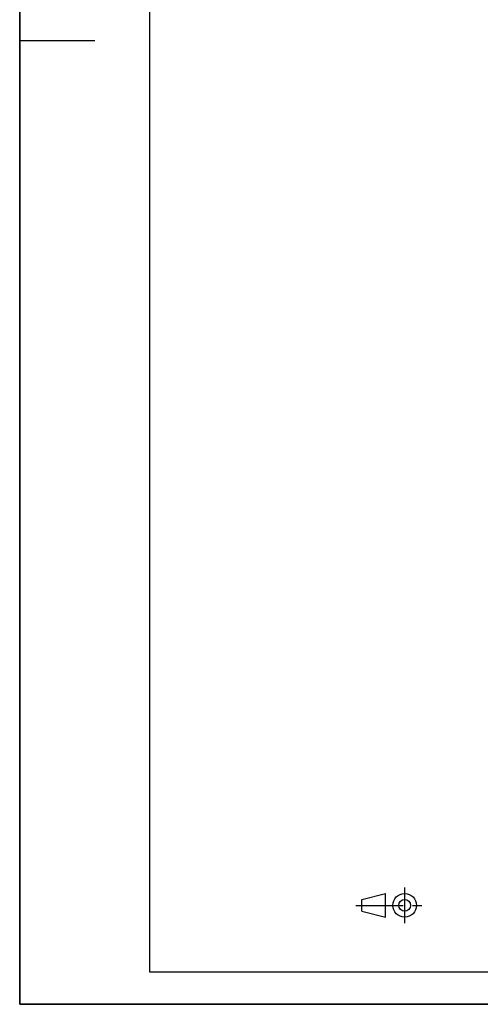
# Model space of a CAD drawing. Header units: millimetres. Extents: x 0 to 2100, y 0 to 2970.
# Tile 1 of 7: x 0 to 711, y 0 to 1517. Entities that reach past the tile are written whole.
import ezdxf

# ---------------------------------------------------------------- set-up
doc = ezdxf.new("R2010")
doc.units = ezdxf.units.MM
doc.header["$LTSCALE"] = 193.6
doc.linetypes.add('CENTER', pattern=[0.6, 0.375, -0.075, 0.075, -0.075])
doc.layers.get('0').update_dxf_attribs({"linetype": 'CONTINUOUS'})

# ---------------------------------------------------------------- blocks, each defined once
blk = doc.blocks.new('PROJEKTIONSMETHODE_1_BL1', base_point=(570, 152.5))
at = {"color": 2, "linetype": 'CONTINUOUS'}
for p, q in [((527.8, 161.7), (564.5, 170.8)), ((564.5, 134.2), (564.5, 170.8)), ((527.8, 143.3), (527.8, 161.7)), ((527.8, 143.3), (564.5, 134.2))]:
    blk.add_line(p, q, dxfattribs=at)
at = {"color": 2, "linetype": 'CENTER'}
for p, q in [((593.8, 180), (593.8, 125)), ((518.7, 152.5), (621.3, 152.5))]:
    blk.add_line(p, q, dxfattribs=at)
at = {"color": 2, "linetype": 'CONTINUOUS'}
for radius in [18.3, 9.17]:
    blk.add_circle((593.8, 152.5), radius, dxfattribs=at)

msp = doc.modelspace()

# ---------------------------------------------------------------- linework, layer by layer
at = {"color": 7, "linetype": 'CONTINUOUS'}
for q in [(0, 2970), (0, 2970), (2100, 0), (2100, 0)]:
    msp.add_line((0, 0), q, dxfattribs=at)
at = {"color": 3, "linetype": 'CONTINUOUS'}
for p, q in [((0, 2950), (0, 1485)), ((0, 1485), (0, 0)), ((0, 1485), (116, 1485)), ((2090, 0), (0, 0))]:
    msp.add_line(p, q, dxfattribs=at)
at = {"color": 5, "linetype": 'CONTINUOUS'}
for p, q in [((200, 2900), (200, 50)), ((200, 50), (2040, 50))]:
    msp.add_line(p, q, dxfattribs=at)

# ---------------------------------------------------------------- block references
at = {"color": 2, "linetype": 'CONTINUOUS'}
msp.add_blockref('PROJEKTIONSMETHODE_1_BL1', (570, 152.5), dxfattribs=at)

doc.saveas('drawing.dxf')
